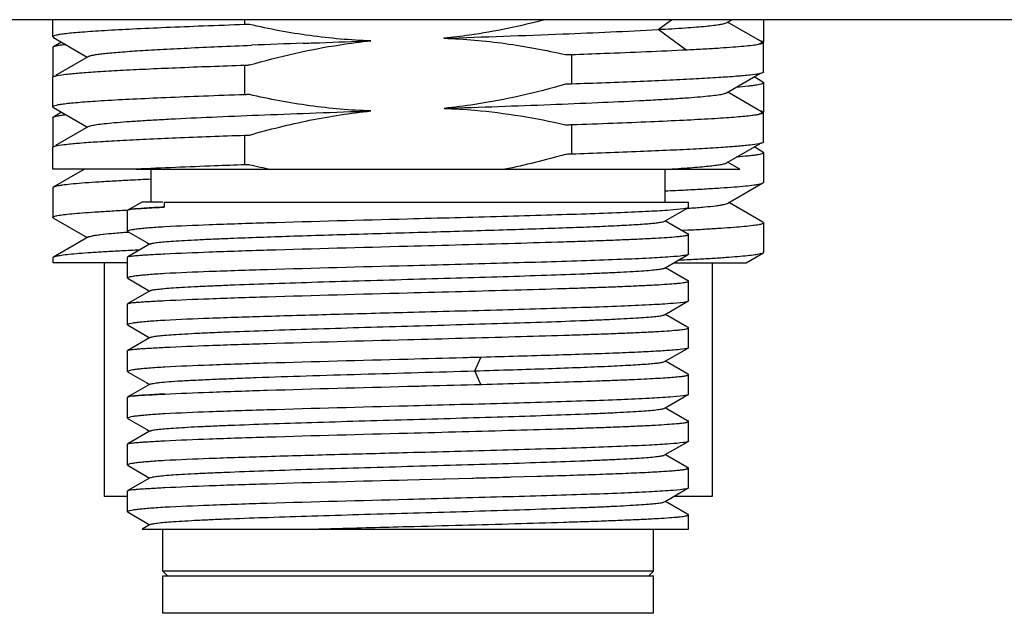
# Model space of a CAD drawing. Header units: millimetres. Extents: x 166 to 626, y 114 to 458.
# Tile 8 of 14: x 527 to 548, y 236 to 248. Entities that reach past the tile are written whole.
import ezdxf

# ---------------------------------------------------------------- set-up
doc = ezdxf.new("R2010")
doc.units = ezdxf.units.MM
doc.header["$LTSCALE"] = 46.255
doc.layers.add('00_COMPONENTS', color=7, linetype='CONTINUOUS')

msp = doc.modelspace()

# ---------------------------------------------------------------- linework, layer by layer
at = {"layer": '00_COMPONENTS'}
for p, q in [((556.807, 248.235), (511.107, 248.235)), ((527.607, 247.87), (527.607, 248.235)), ((531.714, 248.13), (531.714, 248.235)), ((540.557, 248.026), (540.841, 248.235)), ((542.016, 248.171), (542.127, 248.235)), ((542.723, 247.791), (542.041, 248.185)), ((542.807, 248.235), (542.807, 247.756)), ((541.145, 247.593), (540.556, 248.026)), ((527.607, 247.869), (527.607, 247.87)), ((527.794, 247.754), (527.618, 247.652)), ((527.62, 247.854), (528.344, 247.435)), ((542.767, 247.765), (542.723, 247.791)), ((542.807, 247.117), (542.807, 247.751)), ((527.607, 247.639), (527.607, 247.015)), ((538.699, 247.491), (538.699, 246.857)), ((528.369, 247.45), (527.663, 247.041)), ((531.714, 246.63), (531.714, 247.264)), ((542.015, 246.671), (542.726, 247.082)), ((527.607, 246.37), (527.607, 247.003)), ((527.607, 247.003), (527.607, 247.003)), ((542.795, 246.902), (542.605, 247.012)), ((542.807, 246.889), (542.807, 246.255)), ((542.766, 246.265), (542.045, 246.683)), ((527.795, 246.254), (527.618, 246.151)), ((527.62, 246.355), (528.335, 245.941)), ((542.807, 245.617), (542.807, 246.251)), ((527.607, 246.138), (527.607, 245.515)), ((538.699, 245.991), (538.699, 245.357)), ((528.369, 245.95), (527.663, 245.541)), ((528.335, 245.941), (528.345, 245.936)), ((531.714, 245.13), (531.714, 245.764)), ((542.016, 245.171), (542.727, 245.582)), ((527.607, 245.035), (527.607, 245.503)), ((527.607, 245.503), (527.607, 245.503)), ((542.795, 245.402), (542.605, 245.512)), ((542.807, 245.389), (542.807, 244.755)), ((542.3, 245.035), (542.041, 245.185)), ((529.368, 245.035), (527.607, 245.035)), ((528.282, 245.035), (527.617, 244.651)), ((529.391, 245.037), (529.368, 245.035)), ((529.392, 245.035), (542.299, 245.035)), ((529.707, 244.335), (529.707, 245.035)), ((540.707, 244.335), (540.707, 245.035)), ((542.043, 244.307), (542.795, 244.742)), ((527.607, 244.639), (527.607, 244.005)), ((529.513, 244.335), (529.276, 244.198)), ((529.961, 244.335), (529.513, 244.335)), ((529.989, 244.335), (541.207, 244.335)), ((529.989, 244.335), (529.989, 244.225)), ((541.207, 244.218), (541.207, 244.335)), ((542.082, 244.314), (542.068, 244.322)), ((542.795, 243.901), (542.082, 244.314)), ((529.185, 244.162), (529.206, 244.163)), ((529.206, 244.163), (529.213, 244.163)), ((529.207, 243.708), (529.207, 244.155)), ((529.215, 244.162), (529.212, 244.161)), ((529.276, 244.198), (529.218, 244.165)), ((540.707, 243.93), (541.179, 244.203)), ((527.618, 243.992), (528.344, 243.572)), ((540.694, 243.923), (540.707, 243.93)), ((540.764, 243.898), (540.707, 243.93)), ((541.168, 243.664), (540.764, 243.898)), ((542.807, 243.888), (542.807, 243.255)), ((529.178, 243.69), (529.223, 243.693)), ((529.207, 243.708), (529.215, 243.698)), ((529.215, 243.698), (529.616, 243.466)), ((541.191, 243.729), (541.067, 243.723)), ((541.228, 243.731), (541.191, 243.729)), ((528.37, 243.587), (527.618, 243.152)), ((529.616, 243.466), (529.678, 243.43)), ((541.194, 243.649), (541.168, 243.664)), ((541.195, 243.649), (541.191, 243.65)), ((541.207, 243.218), (541.207, 243.641)), ((529.678, 243.43), (529.211, 243.161)), ((529.691, 243.438), (529.678, 243.43)), ((527.607, 243.138), (527.607, 243.035)), ((529.207, 243.035), (527.607, 243.035)), ((528.707, 243.035), (528.707, 238.035)), ((529.207, 242.708), (529.207, 243.155)), ((540.707, 242.93), (541.179, 243.203)), ((540.889, 243.035), (542.438, 243.035)), ((541.707, 243.035), (541.707, 238.035)), ((542.438, 243.035), (542.795, 243.242)), ((540.694, 242.923), (540.707, 242.93)), ((540.764, 242.898), (540.707, 242.93)), ((541.168, 242.664), (540.764, 242.898)), ((529.207, 242.708), (529.215, 242.698)), ((529.215, 242.698), (529.616, 242.466)), ((541.194, 242.649), (541.168, 242.664)), ((541.207, 242.218), (541.207, 242.641)), ((529.677, 242.43), (529.211, 242.161)), ((529.616, 242.466), (529.677, 242.43)), ((529.691, 242.438), (529.677, 242.43)), ((540.707, 241.931), (541.178, 242.203)), ((529.207, 241.708), (529.207, 242.156)), ((540.694, 241.923), (540.707, 241.931)), ((540.764, 241.898), (540.707, 241.931)), ((541.168, 241.664), (540.764, 241.898)), ((529.207, 241.708), (529.215, 241.698)), ((529.215, 241.698), (529.616, 241.466)), ((541.194, 241.649), (541.168, 241.664)), ((541.195, 241.649), (541.191, 241.65)), ((541.207, 241.218), (541.207, 241.641)), ((529.677, 241.43), (529.211, 241.161)), ((529.616, 241.466), (529.677, 241.43)), ((529.691, 241.439), (529.677, 241.43)), ((529.207, 240.707), (529.207, 241.156)), ((540.707, 240.93), (541.18, 241.204)), ((535.198, 240.969), (535.192, 240.969)), ((536.634, 240.723), (536.765, 241.011)), ((536.775, 241.011), (536.765, 241.011)), ((540.693, 240.922), (540.707, 240.93)), ((540.764, 240.898), (540.707, 240.93)), ((536.765, 240.434), (536.634, 240.723)), ((541.168, 240.664), (540.764, 240.898)), ((529.207, 240.707), (529.215, 240.698)), ((529.215, 240.698), (529.618, 240.465)), ((541.194, 240.649), (541.168, 240.664)), ((541.195, 240.649), (541.191, 240.651)), ((541.207, 240.218), (541.207, 240.641)), ((529.678, 240.43), (529.277, 240.199)), ((529.618, 240.465), (529.678, 240.43)), ((529.691, 240.438), (529.678, 240.43)), ((529.207, 239.708), (529.207, 240.155)), ((529.215, 240.163), (529.212, 240.161)), ((529.277, 240.199), (529.218, 240.165)), ((540.707, 239.93), (541.112, 240.164)), ((541.112, 240.164), (541.178, 240.203)), ((540.693, 239.922), (540.707, 239.93)), ((540.763, 239.898), (540.707, 239.93)), ((541.168, 239.664), (540.763, 239.898)), ((529.207, 239.708), (529.215, 239.698)), ((529.215, 239.698), (529.618, 239.465)), ((541.194, 239.649), (541.168, 239.664)), ((529.618, 239.465), (529.678, 239.43)), ((541.207, 239.218), (541.207, 239.641)), ((529.678, 239.43), (529.211, 239.161)), ((529.691, 239.438), (529.678, 239.43)), ((529.207, 238.708), (529.207, 239.155)), ((540.707, 238.93), (541.112, 239.164)), ((541.112, 239.164), (541.178, 239.203)), ((540.694, 238.923), (540.707, 238.93)), ((540.763, 238.898), (540.707, 238.93)), ((541.168, 238.664), (540.763, 238.898)), ((529.207, 238.708), (529.215, 238.698)), ((529.215, 238.698), (529.618, 238.465)), ((541.194, 238.649), (541.168, 238.664)), ((541.207, 238.218), (541.207, 238.641)), ((529.677, 238.43), (529.211, 238.161)), ((529.618, 238.465), (529.677, 238.43)), ((529.691, 238.438), (529.677, 238.43)), ((535.192, 238.392), (535.972, 238.412)), ((535.972, 238.412), (535.999, 238.413)), ((535.999, 238.413), (536.569, 238.428)), ((536.569, 238.428), (536.599, 238.429)), ((536.599, 238.429), (536.609, 238.429)), ((537.377, 238.451), (537.411, 238.452)), ((537.411, 238.452), (537.968, 238.468)), ((540.707, 237.93), (541.178, 238.203)), ((529.207, 238.035), (528.707, 238.035)), ((529.207, 237.708), (529.207, 238.155)), ((541.707, 238.035), (540.889, 238.035)), ((540.694, 237.923), (540.707, 237.93)), ((540.763, 237.898), (540.707, 237.93)), ((541.168, 237.664), (540.763, 237.898)), ((529.215, 237.698), (529.619, 237.465)), ((541.194, 237.649), (541.168, 237.664)), ((541.207, 237.335), (541.207, 237.641)), ((529.691, 237.438), (529.517, 237.338)), ((529.619, 237.465), (529.677, 237.43)), ((529.517, 237.335), (541.207, 237.335)), ((529.957, 236.435), (529.957, 237.335)), ((533.102, 237.335), (533.11, 237.336)), ((540.457, 236.435), (540.457, 237.335)), ((540.457, 236.435), (529.957, 236.435)), ((530.057, 236.335), (529.957, 236.435)), ((529.957, 236.335), (540.456, 236.335)), ((529.957, 235.535), (529.957, 236.335)), ((540.357, 236.335), (540.457, 236.435)), ((540.457, 235.535), (540.457, 236.335)), ((540.456, 235.535), (529.957, 235.535))]:
    msp.add_line(p, q, dxfattribs=at)
for centre, radius, start, end in [((542.83, -25.356), 273.265, 92.07031, 92.30081), ((535.433, 260.918), 16.195, 257.0854, 258.7354), ((529.225, 244.137), 0.0269, 117.5243, 120.314), ((539.466, 268.223), 24.084, 274.0624, 274.2142), ((529.225, 240.137), 0.027, 117.4437, 120.5035)]:
    msp.add_arc(centre, radius, start, end, dxfattribs=at)
for points, knots in [([(531.714, 248.13), (531.418, 248.12), (530.854, 248.099), (530.054, 248.067), (529.349, 248.035), (528.829, 248.008), (528.47, 247.985), (528.247, 247.969), (528.057, 247.953), (527.9, 247.937), (527.777, 247.921), (527.689, 247.906), (527.636, 247.892), (527.612, 247.88), (527.607, 247.873), (527.607, 247.87)], [0, 0, 0, 0, 0.215167, 0.410576, 0.582544, 0.727915, 0.789762, 0.843989, 0.890357, 0.928658, 0.958735, 0.980496, 0.993965, 0.997748, 1, 1, 1, 1]), ([(531.814, 248.133), (531.805, 248.133), (531.785, 248.131), (531.751, 248.132), (531.727, 248.131), (531.714, 248.13)], [0, 0, 0, 0, 0.25004, 0.625009, 1, 1, 1, 1]), ([(534.41, 247.783), (533.973, 247.797), (533.1, 247.873), (532.24, 248.035), (531.814, 248.133)], [0, 0, 0, 0, 0.499976, 1, 1, 1, 1]), ([(538.138, 248.235), (537.606, 248.097), (536.885, 247.945), (536.156, 247.856), (535.973, 247.838)], [0, 0, 0, 0, 0.749915, 1, 1, 1, 1]), ([(540.556, 248.026), (540.75, 248.037), (541.023, 248.053), (541.364, 248.079), (541.567, 248.096), (541.733, 248.114), (541.862, 248.131), (541.952, 248.149), (542, 248.162), (542.016, 248.171)], [0, 0, 0, 0, 0.395697, 0.558868, 0.697651, 0.811537, 0.900076, 0.962902, 1, 1, 1, 1]), ([(535.976, 247.838), (536.824, 247.867), (538.351, 247.92), (539.878, 247.988), (540.557, 248.026)], [0, 0, 0, 0, 0.55519, 1, 1, 1, 1]), ([(527.607, 247.869), (527.607, 247.868), (527.609, 247.861), (527.615, 247.857), (527.62, 247.854)], [0, 0, 0, 0, 0.189774, 1, 1, 1, 1]), ([(527.88, 247.703), (527.848, 247.699), (527.789, 247.692), (527.713, 247.68), (527.658, 247.667), (527.628, 247.658), (527.618, 247.652)], [0, 0, 0, 0, 0.368018, 0.657178, 0.867423, 1, 1, 1, 1]), ([(528.369, 247.45), (528.382, 247.457), (528.417, 247.468), (528.483, 247.482), (528.575, 247.496), (528.692, 247.511), (528.835, 247.525), (529.076, 247.546), (529.434, 247.572), (529.931, 247.602), (530.51, 247.631), (531.162, 247.66), (531.62, 247.679), (531.86, 247.689)], [0, 0, 0, 0, 0.012003, 0.031232, 0.057792, 0.091681, 0.132817, 0.181062, 0.298106, 0.440869, 0.607201, 0.794546, 1, 1, 1, 1]), ([(531.812, 247.267), (532.449, 247.449), (533.313, 247.648), (534.19, 247.761), (534.41, 247.783)], [0, 0, 0, 0, 0.749892, 1, 1, 1, 1]), ([(532.958, 247.731), (533.077, 247.735), (533.56, 247.753), (534.043, 247.77), (534.408, 247.783)], [0, 0, 0, 0, 0.244971, 1, 1, 1, 1]), ([(535.973, 247.838), (536.411, 247.824), (537.285, 247.748), (538.146, 247.585), (538.572, 247.488)], [0, 0, 0, 0, 0.499981, 1, 1, 1, 1]), ([(541.185, 247.593), (541.308, 247.599), (541.54, 247.611), (541.864, 247.631), (542.143, 247.65), (542.373, 247.669), (542.555, 247.689), (542.685, 247.707), (542.763, 247.724), (542.797, 247.738), (542.807, 247.747), (542.807, 247.751)], [0, 0, 0, 0, 0.225812, 0.42494, 0.59589, 0.73756, 0.849039, 0.929655, 0.979218, 0.992716, 1, 1, 1, 1]), ([(542.718, 247.722), (542.728, 247.725), (542.746, 247.73), (542.765, 247.738), (542.779, 247.747), (542.778, 247.755), (542.776, 247.758)], [0, 0, 0, 0, 0.42083, 0.709773, 0.880367, 1, 1, 1, 1]), ([(542.807, 247.751), (542.807, 247.754), (542.801, 247.762), (542.777, 247.773), (542.754, 247.779), (542.736, 247.784)], [0, 0, 0, 0, 0.11507, 0.30881, 1, 1, 1, 1]), ([(542.776, 247.758), (542.776, 247.758), (542.773, 247.761), (542.77, 247.764), (542.767, 247.765)], [0, 0, 0, 0, 0.207429, 1, 1, 1, 1]), ([(527.618, 247.652), (527.616, 247.651), (527.611, 247.648), (527.607, 247.643), (527.607, 247.639)], [0, 0, 0, 0, 0.33683, 1, 1, 1, 1]), ([(538.572, 247.488), (538.583, 247.488), (538.609, 247.49), (538.652, 247.488), (538.683, 247.491), (538.699, 247.491)], [0, 0, 0, 0, 0.250036, 0.625009, 1, 1, 1, 1]), ([(538.699, 247.491), (538.933, 247.499), (539.761, 247.529), (540.59, 247.563), (541.185, 247.593)], [0, 0, 0, 0, 0.28178, 1, 1, 1, 1]), ([(527.699, 247.041), (527.761, 247.054), (527.921, 247.074), (528.21, 247.101), (528.594, 247.128), (529.07, 247.155), (529.629, 247.182), (530.52, 247.221), (531.223, 247.247), (531.714, 247.264)], [0, 0, 0, 0, 0.047607, 0.119985, 0.216236, 0.335085, 0.474924, 0.633828, 1, 1, 1, 1]), ([(531.714, 247.264), (531.722, 247.264), (531.742, 247.266), (531.775, 247.265), (531.799, 247.267), (531.812, 247.267)], [0, 0, 0, 0, 0.250034, 0.625008, 1, 1, 1, 1]), ([(527.623, 247.019), (527.633, 247.024), (527.658, 247.032), (527.684, 247.038), (527.699, 247.041)], [0, 0, 0, 0, 0.408078, 1, 1, 1, 1]), ([(542.714, 247.08), (542.651, 247.067), (542.491, 247.047), (542.202, 247.02), (541.817, 246.993), (541.342, 246.966), (540.783, 246.939), (539.893, 246.9), (539.189, 246.874), (538.699, 246.857)], [0, 0, 0, 0, 0.047702, 0.120147, 0.216437, 0.335296, 0.475119, 0.633981, 1, 1, 1, 1]), ([(542.807, 247.117), (542.807, 247.113), (542.799, 247.105), (542.768, 247.092), (542.737, 247.084), (542.714, 247.08)], [0, 0, 0, 0, 0.106829, 0.29917, 1, 1, 1, 1]), ([(542.799, 247.128), (542.8, 247.127), (542.804, 247.124), (542.807, 247.12), (542.807, 247.117)], [0, 0, 0, 0, 0.319815, 1, 1, 1, 1]), ([(527.607, 247.003), (527.607, 247.005), (527.609, 247.013), (527.617, 247.017), (527.623, 247.019)], [0, 0, 0, 0, 0.17175, 1, 1, 1, 1]), ([(538.573, 246.854), (537.936, 246.672), (537.072, 246.473), (536.195, 246.36), (535.975, 246.338)], [0, 0, 0, 0, 0.749892, 1, 1, 1, 1]), ([(538.699, 246.857), (538.689, 246.857), (538.662, 246.855), (538.62, 246.856), (538.589, 246.854), (538.573, 246.854)], [0, 0, 0, 0, 0.250034, 0.625008, 1, 1, 1, 1]), ([(542.231, 246.795), (542.315, 246.802), (542.431, 246.813), (542.574, 246.829), (542.656, 246.841), (542.719, 246.852), (542.765, 246.864), (542.793, 246.873), (542.807, 246.884), (542.807, 246.889)], [0, 0, 0, 0, 0.426416, 0.595697, 0.735219, 0.844778, 0.92442, 0.974831, 1, 1, 1, 1]), ([(542.807, 246.889), (542.807, 246.89), (542.805, 246.896), (542.799, 246.9), (542.795, 246.902)], [0, 0, 0, 0, 0.187759, 1, 1, 1, 1]), ([(531.714, 246.63), (531.418, 246.62), (530.854, 246.599), (530.054, 246.567), (529.349, 246.535), (528.829, 246.508), (528.47, 246.485), (528.247, 246.469), (528.057, 246.453), (527.9, 246.437), (527.777, 246.421), (527.689, 246.406), (527.636, 246.392), (527.612, 246.38), (527.607, 246.373), (527.607, 246.37)], [0, 0, 0, 0, 0.215171, 0.410582, 0.582554, 0.727927, 0.789775, 0.844003, 0.890373, 0.928676, 0.958755, 0.980515, 0.993976, 0.997753, 1, 1, 1, 1]), ([(531.811, 246.633), (531.803, 246.633), (531.783, 246.631), (531.751, 246.632), (531.726, 246.631), (531.714, 246.63)], [0, 0, 0, 0, 0.250035, 0.625008, 1, 1, 1, 1]), ([(534.411, 246.283), (533.974, 246.297), (533.1, 246.374), (532.238, 246.535), (531.811, 246.633)], [0, 0, 0, 0, 0.499981, 1, 1, 1, 1]), ([(535.976, 246.338), (536.365, 246.352), (537.123, 246.378), (538.218, 246.419), (539.222, 246.46), (539.987, 246.495), (540.531, 246.524), (540.88, 246.544), (541.186, 246.565), (541.446, 246.586), (541.659, 246.606), (541.823, 246.626), (541.928, 246.643), (541.987, 246.658), (542.007, 246.666), (542.015, 246.671)], [0, 0, 0, 0, 0.192735, 0.375762, 0.543415, 0.690751, 0.755407, 0.813306, 0.864018, 0.907243, 0.942691, 0.970076, 0.989165, 0.995592, 1, 1, 1, 1]), ([(527.607, 246.369), (527.607, 246.368), (527.609, 246.361), (527.615, 246.357), (527.62, 246.355)], [0, 0, 0, 0, 0.187529, 1, 1, 1, 1]), ([(527.618, 246.152), (527.629, 246.158), (527.658, 246.167), (527.713, 246.18), (527.79, 246.193), (527.848, 246.2), (527.88, 246.204)], [0, 0, 0, 0, 0.133747, 0.344412, 0.633177, 1, 1, 1, 1]), ([(528.369, 245.95), (528.377, 245.954), (528.397, 245.962), (528.456, 245.977), (528.561, 245.995), (528.724, 246.015), (528.937, 246.035), (529.197, 246.056), (529.503, 246.076), (529.852, 246.096), (530.395, 246.126), (531.161, 246.161), (532.165, 246.201), (533.261, 246.243), (534.019, 246.27), (534.408, 246.283)], [0, 0, 0, 0, 0.004372, 0.010772, 0.029811, 0.05712, 0.092488, 0.135688, 0.186419, 0.244308, 0.30893, 0.456304, 0.624049, 0.807143, 1, 1, 1, 1]), ([(531.813, 245.767), (532.238, 245.888), (533.096, 246.103), (533.972, 246.239), (534.411, 246.283)], [0, 0, 0, 0, 0.500023, 1, 1, 1, 1]), ([(535.975, 246.338), (536.194, 246.331), (537.067, 246.279), (537.934, 246.134), (538.573, 245.988)], [0, 0, 0, 0, 0.250132, 1, 1, 1, 1]), ([(538.699, 245.991), (538.995, 246.001), (539.559, 246.022), (540.359, 246.054), (541.064, 246.086), (541.584, 246.113), (541.943, 246.136), (542.166, 246.152), (542.356, 246.168), (542.513, 246.184), (542.636, 246.2), (542.725, 246.215), (542.777, 246.229), (542.801, 246.241), (542.807, 246.248), (542.807, 246.251)], [0, 0, 0, 0, 0.215168, 0.410578, 0.582546, 0.727916, 0.789762, 0.843988, 0.890355, 0.928654, 0.958729, 0.980489, 0.993963, 0.99775, 1, 1, 1, 1]), ([(542.719, 246.223), (542.729, 246.225), (542.746, 246.23), (542.765, 246.238), (542.779, 246.247), (542.777, 246.256), (542.776, 246.258)], [0, 0, 0, 0, 0.419256, 0.707348, 0.878403, 1, 1, 1, 1]), ([(542.807, 246.251), (542.807, 246.254), (542.801, 246.262), (542.777, 246.273), (542.753, 246.28), (542.735, 246.284)], [0, 0, 0, 0, 0.114912, 0.308661, 1, 1, 1, 1]), ([(542.776, 246.258), (542.775, 246.259), (542.773, 246.262), (542.769, 246.264), (542.766, 246.265)], [0, 0, 0, 0, 0.207014, 1, 1, 1, 1]), ([(527.607, 246.138), (527.607, 246.139), (527.608, 246.145), (527.614, 246.149), (527.618, 246.152)], [0, 0, 0, 0, 0.186992, 1, 1, 1, 1]), ([(538.573, 245.988), (538.584, 245.988), (538.61, 245.99), (538.652, 245.988), (538.683, 245.991), (538.699, 245.991)], [0, 0, 0, 0, 0.250035, 0.625009, 1, 1, 1, 1]), ([(527.699, 245.541), (527.761, 245.553), (527.921, 245.574), (528.21, 245.601), (528.594, 245.628), (529.069, 245.655), (529.629, 245.682), (530.52, 245.721), (531.223, 245.747), (531.714, 245.764)], [0, 0, 0, 0, 0.047595, 0.119966, 0.216213, 0.335061, 0.474904, 0.633812, 1, 1, 1, 1]), ([(531.714, 245.764), (531.722, 245.764), (531.743, 245.766), (531.776, 245.765), (531.801, 245.767), (531.813, 245.767)], [0, 0, 0, 0, 0.250032, 0.625005, 1, 1, 1, 1]), ([(542.714, 245.58), (542.651, 245.567), (542.491, 245.547), (542.202, 245.52), (541.818, 245.493), (541.343, 245.466), (540.783, 245.439), (539.893, 245.4), (539.19, 245.374), (538.699, 245.357)], [0, 0, 0, 0, 0.04767, 0.120094, 0.216372, 0.335227, 0.475056, 0.633931, 1, 1, 1, 1]), ([(542.807, 245.617), (542.807, 245.613), (542.799, 245.605), (542.768, 245.592), (542.737, 245.585), (542.714, 245.58)], [0, 0, 0, 0, 0.106908, 0.299258, 1, 1, 1, 1]), ([(542.799, 245.628), (542.8, 245.627), (542.804, 245.624), (542.807, 245.62), (542.807, 245.617)], [0, 0, 0, 0, 0.319738, 1, 1, 1, 1]), ([(527.607, 245.503), (527.607, 245.505), (527.609, 245.512), (527.617, 245.516), (527.622, 245.519)], [0, 0, 0, 0, 0.175168, 1, 1, 1, 1]), ([(527.622, 245.519), (527.632, 245.524), (527.657, 245.532), (527.683, 245.538), (527.699, 245.541)], [0, 0, 0, 0, 0.404274, 1, 1, 1, 1]), ([(538.699, 245.357), (538.688, 245.357), (538.662, 245.355), (538.619, 245.356), (538.587, 245.354), (538.571, 245.353)], [0, 0, 0, 0, 0.250031, 0.625004, 1, 1, 1, 1]), ([(542.807, 245.389), (542.807, 245.384), (542.793, 245.373), (542.765, 245.364), (542.719, 245.352), (542.656, 245.341), (542.575, 245.329), (542.432, 245.313), (542.316, 245.302), (542.233, 245.295)], [0, 0, 0, 0, 0.025184, 0.075627, 0.155297, 0.264842, 0.404345, 0.573615, 1, 1, 1, 1]), ([(542.795, 245.402), (542.797, 245.401), (542.802, 245.398), (542.807, 245.393), (542.807, 245.389)], [0, 0, 0, 0, 0.337355, 1, 1, 1, 1]), ([(540.725, 245.036), (540.896, 245.046), (541.137, 245.061), (541.438, 245.085), (541.618, 245.101), (541.764, 245.118), (541.879, 245.134), (541.959, 245.151), (542.002, 245.163), (542.016, 245.171)], [0, 0, 0, 0, 0.395191, 0.558105, 0.696668, 0.81038, 0.898931, 0.962095, 1, 1, 1, 1]), ([(531.714, 245.13), (531.498, 245.123), (530.724, 245.095), (529.95, 245.063), (529.391, 245.037)], [0, 0, 0, 0, 0.278307, 1, 1, 1, 1]), ([(531.814, 245.133), (531.805, 245.133), (531.785, 245.131), (531.751, 245.132), (531.727, 245.131), (531.714, 245.13)], [0, 0, 0, 0, 0.25004, 0.625009, 1, 1, 1, 1]), ([(529.706, 244.821), (529.558, 244.814), (529.279, 244.801), (528.884, 244.78), (528.539, 244.759), (528.246, 244.738), (528.008, 244.718), (527.844, 244.7), (527.742, 244.684), (527.687, 244.674), (527.647, 244.664), (527.625, 244.656), (527.617, 244.651)], [0, 0, 0, 0, 0.211025, 0.399868, 0.56507, 0.70535, 0.819642, 0.90711, 0.940597, 0.967205, 0.986958, 1, 1, 1, 1]), ([(540.707, 244.573), (540.855, 244.58), (541.134, 244.593), (541.528, 244.614), (541.872, 244.635), (542.165, 244.656), (542.404, 244.676), (542.567, 244.694), (542.67, 244.709), (542.725, 244.72), (542.765, 244.73), (542.787, 244.738), (542.795, 244.742)], [0, 0, 0, 0, 0.210743, 0.399377, 0.564449, 0.704682, 0.819014, 0.906609, 0.940194, 0.966919, 0.986809, 1, 1, 1, 1]), ([(542.795, 244.742), (542.797, 244.743), (542.802, 244.746), (542.807, 244.751), (542.807, 244.755)], [0, 0, 0, 0, 0.336215, 1, 1, 1, 1]), ([(527.617, 244.651), (527.616, 244.65), (527.611, 244.648), (527.607, 244.643), (527.607, 244.639)], [0, 0, 0, 0, 0.334136, 1, 1, 1, 1]), ([(541.236, 244.204), (541.342, 244.211), (541.528, 244.226), (541.745, 244.249), (541.881, 244.267), (541.953, 244.28), (542.005, 244.292), (542.034, 244.302), (542.043, 244.307)], [0, 0, 0, 0, 0.389461, 0.688124, 0.801987, 0.891783, 0.957594, 1, 1, 1, 1]), ([(527.607, 244.005), (527.607, 244.009), (527.615, 244.018), (527.649, 244.032), (527.725, 244.049), (527.852, 244.067), (528.028, 244.086), (528.252, 244.105), (528.524, 244.124), (528.84, 244.143), (529.065, 244.156), (529.185, 244.162)], [0, 0, 0, 0, 0.007332, 0.020829, 0.070366, 0.150928, 0.262334, 0.40395, 0.574877, 0.774003, 1, 1, 1, 1]), ([(529.211, 244.16), (529.21, 244.16), (529.208, 244.159), (529.207, 244.157), (529.207, 244.155)], [0, 0, 0, 0, 0.335313, 1, 1, 1, 1]), ([(529.295, 244.179), (529.278, 244.176), (529.251, 244.172), (529.224, 244.166), (529.215, 244.162)], [0, 0, 0, 0, 0.626952, 1, 1, 1, 1]), ([(529.989, 244.225), (529.846, 244.218), (529.614, 244.206), (529.383, 244.19), (529.295, 244.179)], [0, 0, 0, 0, 0.619677, 1, 1, 1, 1]), ([(529.304, 244.183), (529.39, 244.193), (529.619, 244.207), (529.847, 244.219), (529.989, 244.225)], [0, 0, 0, 0, 0.379695, 1, 1, 1, 1]), ([(541.097, 244.188), (541.002, 244.175), (540.757, 244.155), (540.311, 244.129), (539.713, 244.103), (538.98, 244.076), (538.136, 244.05), (536.861, 244.013), (535.87, 243.987), (535.192, 243.969)], [0, 0, 0, 0, 0.048297, 0.124728, 0.227071, 0.352303, 0.496708, 0.655998, 1, 1, 1, 1]), ([(541.179, 244.203), (541.174, 244.201), (541.147, 244.195), (541.119, 244.191), (541.097, 244.188)], [0, 0, 0, 0, 0.189861, 1, 1, 1, 1]), ([(541.207, 244.218), (541.207, 244.215), (541.196, 244.207), (541.186, 244.205), (541.179, 244.203)], [0, 0, 0, 0, 0.318423, 1, 1, 1, 1]), ([(527.618, 243.992), (527.616, 243.993), (527.611, 243.996), (527.607, 244.001), (527.607, 244.005)], [0, 0, 0, 0, 0.336693, 1, 1, 1, 1]), ([(529.691, 243.438), (529.697, 243.442), (529.714, 243.447), (529.746, 243.455), (529.79, 243.462), (529.872, 243.473), (530.006, 243.486), (530.201, 243.5), (530.44, 243.515), (530.723, 243.53), (531.046, 243.545), (531.7, 243.572), (532.739, 243.608), (534.179, 243.651), (535.452, 243.688), (536.481, 243.718), (537.223, 243.74), (537.925, 243.763), (538.57, 243.785), (539.148, 243.807), (539.645, 243.829), (540.004, 243.849), (540.244, 243.865), (540.386, 243.876), (540.501, 243.887), (540.59, 243.898), (540.651, 243.909), (540.683, 243.917), (540.694, 243.923)], [0, 0, 0, 0, 0.001873, 0.004816, 0.00885, 0.013981, 0.027514, 0.045306, 0.067176, 0.092938, 0.122382, 0.15524, 0.271116, 0.405477, 0.547467, 0.617741, 0.685624, 0.749744, 0.808798, 0.861586, 0.907047, 0.944259, 0.959529, 0.972471, 0.983023, 0.991141, 0.996796, 1, 1, 1, 1]), ([(535.192, 243.969), (534.192, 243.943), (532.778, 243.906), (531.047, 243.85), (530.316, 243.82), (530, 243.803)], [0, 0, 0, 0, 0.577883, 0.816899, 1, 1, 1, 1]), ([(542.807, 243.888), (542.807, 243.884), (542.798, 243.875), (542.764, 243.861), (542.688, 243.844), (542.562, 243.826), (542.385, 243.807), (542.161, 243.788), (541.889, 243.769), (541.573, 243.75), (541.348, 243.737), (541.228, 243.731)], [0, 0, 0, 0, 0.007334, 0.020833, 0.070374, 0.150938, 0.262343, 0.403958, 0.574882, 0.774006, 1, 1, 1, 1]), ([(542.795, 243.901), (542.797, 243.9), (542.802, 243.897), (542.807, 243.892), (542.807, 243.888)], [0, 0, 0, 0, 0.336725, 1, 1, 1, 1]), ([(528.37, 243.587), (528.38, 243.592), (528.409, 243.602), (528.461, 243.615), (528.534, 243.627), (528.67, 243.645), (528.886, 243.667), (529.072, 243.682), (529.178, 243.69)], [0, 0, 0, 0, 0.042977, 0.109446, 0.199822, 0.313954, 0.611925, 1, 1, 1, 1]), ([(530, 243.803), (529.939, 243.799), (529.825, 243.792), (529.665, 243.78), (529.529, 243.768), (529.416, 243.757), (529.329, 243.745), (529.264, 243.733), (529.228, 243.725), (529.207, 243.714), (529.207, 243.708)], [0, 0, 0, 0, 0.227793, 0.427384, 0.597872, 0.738606, 0.849083, 0.928991, 0.978452, 1, 1, 1, 1]), ([(535.192, 243.392), (535.583, 243.402), (536.35, 243.422), (537.464, 243.453), (538.344, 243.479), (538.995, 243.5), (539.431, 243.515), (539.826, 243.531), (540.176, 243.546), (540.479, 243.561), (540.731, 243.577), (540.908, 243.59), (541.022, 243.601), (541.086, 243.609), (541.137, 243.616), (541.174, 243.624), (541.195, 243.63), (541.207, 243.637), (541.207, 243.641)], [0, 0, 0, 0, 0.194677, 0.381944, 0.554592, 0.633328, 0.705975, 0.771832, 0.830267, 0.880717, 0.922701, 0.955822, 0.968961, 0.979779, 0.98826, 0.994399, 0.998232, 1, 1, 1, 1]), ([(541.207, 243.641), (541.207, 243.644), (541.199, 243.65), (541.191, 243.652), (541.186, 243.654)], [0, 0, 0, 0, 0.331933, 1, 1, 1, 1]), ([(541.2, 243.642), (541.2, 243.643), (541.199, 243.646), (541.197, 243.647), (541.195, 243.649)], [0, 0, 0, 0, 0.186945, 1, 1, 1, 1]), ([(529.464, 243.308), (529.334, 243.302), (529.088, 243.289), (528.74, 243.27), (528.437, 243.251), (528.179, 243.232), (527.968, 243.213), (527.807, 243.194), (527.703, 243.178), (527.646, 243.164), (527.626, 243.157), (527.618, 243.152)], [0, 0, 0, 0, 0.21044, 0.398513, 0.562978, 0.702729, 0.816865, 0.904661, 0.965668, 0.986112, 1, 1, 1, 1]), ([(530, 243.226), (530.316, 243.242), (531.047, 243.272), (532.778, 243.329), (534.192, 243.365), (535.192, 243.392)], [0, 0, 0, 0, 0.183102, 0.422117, 1, 1, 1, 1]), ([(542.807, 243.255), (542.807, 243.254), (542.805, 243.248), (542.799, 243.244), (542.795, 243.242)], [0, 0, 0, 0, 0.188223, 1, 1, 1, 1]), ([(527.618, 243.152), (527.617, 243.151), (527.612, 243.148), (527.607, 243.143), (527.607, 243.139)], [0, 0, 0, 0, 0.339865, 1, 1, 1, 1]), ([(529.207, 243.155), (529.207, 243.157), (529.208, 243.159), (529.21, 243.16), (529.211, 243.16)], [0, 0, 0, 0, 0.663622, 1, 1, 1, 1]), ([(529.211, 243.16), (529.219, 243.165), (529.243, 243.171), (529.289, 243.179), (529.357, 243.186), (529.446, 243.194), (529.556, 243.202), (529.743, 243.213), (529.893, 243.221), (530, 243.226)], [0, 0, 0, 0, 0.033005, 0.092478, 0.178703, 0.291526, 0.430582, 0.595414, 1, 1, 1, 1]), ([(541.099, 243.188), (541.005, 243.175), (540.761, 243.155), (540.315, 243.129), (539.717, 243.103), (538.985, 243.077), (538.14, 243.05), (536.863, 243.013), (535.871, 242.987), (535.192, 242.969)], [0, 0, 0, 0, 0.048036, 0.124294, 0.22655, 0.351775, 0.496245, 0.655656, 1, 1, 1, 1]), ([(542.795, 243.242), (542.788, 243.238), (542.768, 243.231), (542.712, 243.216), (542.61, 243.2), (542.452, 243.181), (542.244, 243.162), (541.99, 243.143), (541.69, 243.124), (541.348, 243.104), (541.105, 243.092), (540.976, 243.086)], [0, 0, 0, 0, 0.0138, 0.034149, 0.09498, 0.182653, 0.296718, 0.43647, 0.601015, 0.789274, 1, 1, 1, 1]), ([(541.179, 243.203), (541.174, 243.201), (541.148, 243.195), (541.121, 243.191), (541.099, 243.188)], [0, 0, 0, 0, 0.190867, 1, 1, 1, 1]), ([(541.207, 243.218), (541.207, 243.215), (541.195, 243.207), (541.186, 243.205), (541.179, 243.203)], [0, 0, 0, 0, 0.318048, 1, 1, 1, 1]), ([(529.691, 242.438), (529.697, 242.442), (529.714, 242.447), (529.746, 242.455), (529.79, 242.462), (529.873, 242.473), (530.006, 242.486), (530.201, 242.501), (530.441, 242.515), (530.723, 242.53), (531.047, 242.545), (531.549, 242.566), (532.254, 242.591), (533.173, 242.621), (534.164, 242.65), (535.193, 242.681), (536.221, 242.71), (537.213, 242.74), (538.131, 242.769), (538.836, 242.795), (539.339, 242.816), (539.662, 242.831), (539.944, 242.846), (540.184, 242.861), (540.379, 242.875), (540.512, 242.888), (540.595, 242.899), (540.639, 242.906), (540.671, 242.914), (540.688, 242.919), (540.694, 242.923)], [0, 0, 0, 0, 0.001877, 0.004827, 0.008868, 0.014005, 0.027537, 0.04532, 0.067198, 0.092971, 0.122413, 0.155263, 0.229966, 0.31439, 0.4055, 0.500012, 0.594523, 0.685632, 0.77005, 0.844754, 0.877602, 0.907036, 0.932805, 0.954688, 0.972468, 0.985988, 0.991122, 0.995166, 0.99812, 1, 1, 1, 1]), ([(535.192, 242.969), (534.192, 242.943), (532.778, 242.906), (531.047, 242.85), (530.316, 242.82), (530, 242.803)], [0, 0, 0, 0, 0.577883, 0.816899, 1, 1, 1, 1]), ([(530, 242.803), (529.939, 242.799), (529.825, 242.792), (529.665, 242.78), (529.529, 242.768), (529.416, 242.757), (529.329, 242.745), (529.264, 242.733), (529.228, 242.725), (529.207, 242.714), (529.207, 242.708)], [0, 0, 0, 0, 0.227795, 0.427386, 0.597876, 0.738611, 0.849087, 0.928993, 0.978451, 1, 1, 1, 1]), ([(535.192, 242.392), (535.583, 242.402), (536.35, 242.422), (537.464, 242.453), (538.344, 242.479), (538.995, 242.5), (539.431, 242.515), (539.826, 242.531), (540.176, 242.546), (540.479, 242.561), (540.731, 242.577), (540.908, 242.59), (541.022, 242.601), (541.086, 242.609), (541.137, 242.616), (541.174, 242.624), (541.195, 242.63), (541.207, 242.637), (541.207, 242.641)], [0, 0, 0, 0, 0.194678, 0.381947, 0.554596, 0.633332, 0.705979, 0.771836, 0.830271, 0.880721, 0.922705, 0.955826, 0.968965, 0.979783, 0.988264, 0.994403, 0.998234, 1, 1, 1, 1]), ([(541.195, 242.649), (541.194, 242.649), (541.189, 242.652), (541.184, 242.653), (541.18, 242.654)], [0, 0, 0, 0, 0.199899, 1, 1, 1, 1]), ([(541.207, 242.641), (541.207, 242.643), (541.199, 242.65), (541.191, 242.652), (541.186, 242.654)], [0, 0, 0, 0, 0.333257, 1, 1, 1, 1]), ([(529.211, 242.161), (529.219, 242.165), (529.243, 242.171), (529.289, 242.179), (529.357, 242.186), (529.446, 242.194), (529.556, 242.202), (529.743, 242.214), (529.893, 242.221), (530, 242.226)], [0, 0, 0, 0, 0.032949, 0.092434, 0.178689, 0.291536, 0.43061, 0.595449, 1, 1, 1, 1]), ([(530, 242.226), (530.316, 242.242), (531.047, 242.272), (532.778, 242.329), (534.192, 242.365), (535.192, 242.392)], [0, 0, 0, 0, 0.183101, 0.422117, 1, 1, 1, 1]), ([(541.179, 242.203), (541.174, 242.201), (541.147, 242.195), (541.119, 242.191), (541.097, 242.188)], [0, 0, 0, 0, 0.190098, 1, 1, 1, 1]), ([(541.207, 242.218), (541.207, 242.215), (541.195, 242.207), (541.186, 242.205), (541.179, 242.203)], [0, 0, 0, 0, 0.318216, 1, 1, 1, 1]), ([(529.207, 242.156), (529.207, 242.157), (529.208, 242.159), (529.21, 242.161), (529.211, 242.161)], [0, 0, 0, 0, 0.664421, 1, 1, 1, 1]), ([(541.097, 242.188), (541.002, 242.175), (540.757, 242.155), (540.311, 242.129), (539.713, 242.103), (538.981, 242.076), (538.136, 242.05), (536.861, 242.013), (535.87, 241.987), (535.192, 241.969)], [0, 0, 0, 0, 0.048286, 0.12471, 0.22705, 0.352281, 0.496689, 0.655984, 1, 1, 1, 1]), ([(530, 241.803), (529.939, 241.799), (529.825, 241.792), (529.665, 241.78), (529.529, 241.768), (529.416, 241.757), (529.329, 241.745), (529.264, 241.733), (529.228, 241.725), (529.207, 241.714), (529.207, 241.708)], [0, 0, 0, 0, 0.227795, 0.427388, 0.597877, 0.738611, 0.849086, 0.928991, 0.978447, 1, 1, 1, 1]), ([(529.691, 241.439), (529.697, 241.442), (529.715, 241.448), (529.746, 241.455), (529.791, 241.462), (529.874, 241.473), (530.007, 241.486), (530.202, 241.501), (530.442, 241.515), (530.725, 241.53), (531.049, 241.545), (531.552, 241.566), (532.256, 241.591), (533.175, 241.621), (534.166, 241.651), (535.195, 241.681), (536.223, 241.71), (537.214, 241.74), (538.132, 241.769), (538.837, 241.795), (539.339, 241.816), (539.662, 241.831), (539.945, 241.846), (540.184, 241.861), (540.379, 241.875), (540.512, 241.888), (540.595, 241.899), (540.639, 241.906), (540.671, 241.913), (540.688, 241.919), (540.694, 241.923)], [0, 0, 0, 0, 0.001888, 0.004851, 0.00891, 0.014066, 0.027635, 0.04544, 0.06733, 0.093125, 0.122591, 0.15545, 0.230161, 0.314592, 0.405689, 0.500184, 0.594672, 0.685749, 0.770145, 0.844811, 0.877658, 0.907083, 0.932832, 0.954702, 0.97249, 0.98601, 0.991137, 0.995173, 0.998121, 1, 1, 1, 1]), ([(535.192, 241.969), (534.674, 241.955), (533.674, 241.929), (532.26, 241.889), (531.047, 241.85), (530.316, 241.82), (530, 241.803)], [0, 0, 0, 0, 0.299246, 0.577883, 0.816899, 1, 1, 1, 1]), ([(535.192, 241.392), (535.583, 241.402), (536.35, 241.422), (537.464, 241.453), (538.344, 241.479), (538.995, 241.5), (539.431, 241.515), (539.826, 241.531), (540.176, 241.546), (540.479, 241.561), (540.731, 241.577), (540.908, 241.59), (541.022, 241.601), (541.086, 241.609), (541.137, 241.616), (541.174, 241.624), (541.195, 241.63), (541.207, 241.637), (541.207, 241.641)], [0, 0, 0, 0, 0.194677, 0.381944, 0.554593, 0.633328, 0.705975, 0.771832, 0.830267, 0.880717, 0.922701, 0.955822, 0.96896, 0.979779, 0.98826, 0.994399, 0.998231, 1, 1, 1, 1]), ([(541.207, 241.641), (541.207, 241.643), (541.199, 241.65), (541.192, 241.652), (541.186, 241.654)], [0, 0, 0, 0, 0.333382, 1, 1, 1, 1]), ([(541.201, 241.642), (541.201, 241.643), (541.2, 241.646), (541.197, 241.647), (541.195, 241.649)], [0, 0, 0, 0, 0.187447, 1, 1, 1, 1]), ([(530, 241.226), (530.316, 241.243), (531.047, 241.272), (532.778, 241.329), (534.192, 241.365), (535.192, 241.392)], [0, 0, 0, 0, 0.183101, 0.422117, 1, 1, 1, 1]), ([(529.207, 241.156), (529.207, 241.157), (529.209, 241.16), (529.211, 241.161), (529.211, 241.161)], [0, 0, 0, 0, 0.663364, 1, 1, 1, 1]), ([(529.211, 241.161), (529.219, 241.165), (529.243, 241.171), (529.29, 241.179), (529.358, 241.186), (529.447, 241.194), (529.557, 241.202), (529.743, 241.213), (529.893, 241.221), (530, 241.226)], [0, 0, 0, 0, 0.033177, 0.092843, 0.179209, 0.29209, 0.431126, 0.595859, 1, 1, 1, 1]), ([(541.128, 241.192), (541.062, 241.182), (540.89, 241.165), (540.577, 241.144), (540.154, 241.122), (539.63, 241.1), (539.015, 241.078), (538.054, 241.047), (537.298, 241.026), (536.775, 241.011)], [0, 0, 0, 0, 0.045887, 0.118473, 0.216343, 0.33752, 0.479548, 0.63952, 1, 1, 1, 1]), ([(541.182, 241.204), (541.178, 241.203), (541.16, 241.198), (541.142, 241.195), (541.128, 241.192)], [0, 0, 0, 0, 0.200021, 1, 1, 1, 1]), ([(541.207, 241.218), (541.207, 241.215), (541.197, 241.208), (541.188, 241.205), (541.182, 241.204)], [0, 0, 0, 0, 0.322637, 1, 1, 1, 1]), ([(535.192, 240.969), (534.192, 240.943), (532.778, 240.906), (531.047, 240.85), (530.316, 240.82), (530, 240.803)], [0, 0, 0, 0, 0.577884, 0.816897, 1, 1, 1, 1]), ([(536.765, 241.011), (536.637, 241.008), (536.114, 240.993), (535.592, 240.98), (535.198, 240.969)], [0, 0, 0, 0, 0.246081, 1, 1, 1, 1]), ([(530, 240.803), (529.886, 240.796), (529.726, 240.785), (529.529, 240.768), (529.416, 240.757), (529.329, 240.745), (529.264, 240.733), (529.228, 240.724), (529.207, 240.713), (529.207, 240.707)], [0, 0, 0, 0, 0.42724, 0.597655, 0.73833, 0.848765, 0.928661, 0.978246, 1, 1, 1, 1]), ([(529.693, 240.437), (529.701, 240.442), (529.723, 240.448), (529.764, 240.456), (529.822, 240.465), (529.931, 240.478), (530.109, 240.494), (530.37, 240.512), (530.691, 240.528), (531.069, 240.545), (531.498, 240.562), (532.155, 240.587), (533.06, 240.618), (534.215, 240.652), (535.418, 240.686), (536.23, 240.711), (536.634, 240.723)], [0, 0, 0, 0, 0.003721, 0.009784, 0.018207, 0.028982, 0.057516, 0.095221, 0.14176, 0.19642, 0.258409, 0.326935, 0.480319, 0.64938, 0.825498, 1, 1, 1, 1]), ([(536.634, 240.723), (536.906, 240.731), (537.43, 240.747), (538.181, 240.771), (538.86, 240.796), (539.371, 240.817), (539.731, 240.834), (539.96, 240.847), (540.16, 240.859), (540.33, 240.871), (540.467, 240.883), (540.573, 240.895), (540.644, 240.907), (540.682, 240.916), (540.693, 240.922)], [0, 0, 0, 0, 0.200139, 0.38667, 0.554912, 0.700884, 0.764326, 0.820848, 0.870163, 0.911994, 0.946067, 0.972131, 0.99008, 1, 1, 1, 1]), ([(536.775, 240.434), (537.081, 240.442), (537.673, 240.459), (538.52, 240.484), (539.174, 240.506), (539.648, 240.524), (539.961, 240.536), (540.242, 240.549), (540.489, 240.562), (540.701, 240.575), (540.877, 240.587), (541.015, 240.6), (541.106, 240.611), (541.158, 240.62), (541.184, 240.627), (541.199, 240.632), (541.207, 240.638), (541.207, 240.641)], [0, 0, 0, 0, 0.207321, 0.399745, 0.572158, 0.649404, 0.719981, 0.783415, 0.839293, 0.88724, 0.926949, 0.95816, 0.980698, 0.988682, 0.994483, 0.998159, 1, 1, 1, 1]), ([(541.207, 240.641), (541.207, 240.643), (541.199, 240.65), (541.191, 240.652), (541.186, 240.654)], [0, 0, 0, 0, 0.332804, 1, 1, 1, 1]), ([(541.2, 240.643), (541.2, 240.644), (541.199, 240.646), (541.196, 240.648), (541.195, 240.649)], [0, 0, 0, 0, 0.188064, 1, 1, 1, 1]), ([(530, 240.226), (530.316, 240.243), (531.047, 240.272), (532.778, 240.329), (534.192, 240.365), (535.192, 240.392)], [0, 0, 0, 0, 0.183104, 0.422114, 1, 1, 1, 1]), ([(535.192, 240.392), (535.326, 240.395), (535.853, 240.409), (536.38, 240.423), (536.775, 240.434)], [0, 0, 0, 0, 0.252732, 1, 1, 1, 1]), ([(529.211, 240.161), (529.21, 240.16), (529.208, 240.159), (529.207, 240.157), (529.207, 240.155)], [0, 0, 0, 0, 0.334537, 1, 1, 1, 1]), ([(529.297, 240.179), (529.279, 240.177), (529.252, 240.173), (529.225, 240.167), (529.215, 240.163)], [0, 0, 0, 0, 0.62638, 1, 1, 1, 1]), ([(530, 240.226), (529.854, 240.219), (529.657, 240.209), (529.423, 240.192), (529.334, 240.184), (529.297, 240.179)], [0, 0, 0, 0, 0.619593, 0.840525, 1, 1, 1, 1]), ([(529.305, 240.183), (529.393, 240.194), (529.625, 240.208), (529.856, 240.219), (530, 240.226)], [0, 0, 0, 0, 0.379979, 1, 1, 1, 1]), ([(541.098, 240.188), (541.004, 240.175), (540.759, 240.155), (540.313, 240.129), (539.715, 240.103), (538.983, 240.076), (538.138, 240.05), (536.862, 240.013), (535.87, 239.987), (535.192, 239.969)], [0, 0, 0, 0, 0.048167, 0.124512, 0.226812, 0.352041, 0.496478, 0.655828, 1, 1, 1, 1]), ([(541.179, 240.203), (541.174, 240.201), (541.147, 240.195), (541.12, 240.191), (541.098, 240.188)], [0, 0, 0, 0, 0.190583, 1, 1, 1, 1]), ([(541.207, 240.218), (541.207, 240.215), (541.195, 240.207), (541.186, 240.205), (541.179, 240.203)], [0, 0, 0, 0, 0.317965, 1, 1, 1, 1]), ([(529.692, 239.438), (529.697, 239.442), (529.714, 239.447), (529.746, 239.455), (529.79, 239.462), (529.873, 239.473), (530.007, 239.485), (530.201, 239.5), (530.441, 239.515), (530.724, 239.53), (531.047, 239.545), (531.549, 239.566), (532.254, 239.591), (533.172, 239.621), (534.163, 239.651), (535.191, 239.68), (536.219, 239.71), (537.211, 239.74), (538.129, 239.769), (538.834, 239.795), (539.337, 239.816), (539.66, 239.831), (539.943, 239.845), (540.183, 239.86), (540.378, 239.875), (540.511, 239.888), (540.594, 239.899), (540.638, 239.906), (540.67, 239.913), (540.687, 239.919), (540.693, 239.922)], [0, 0, 0, 0, 0.00187, 0.004817, 0.008868, 0.014018, 0.027572, 0.045372, 0.067247, 0.092999, 0.122416, 0.155248, 0.229945, 0.314349, 0.405427, 0.499913, 0.594404, 0.685498, 0.769921, 0.844625, 0.877476, 0.906933, 0.932728, 0.95462, 0.97242, 0.985965, 0.991111, 0.995162, 0.998117, 1, 1, 1, 1]), ([(535.192, 239.969), (534.192, 239.943), (532.778, 239.906), (531.047, 239.85), (530.316, 239.82), (530, 239.803)], [0, 0, 0, 0, 0.577883, 0.816899, 1, 1, 1, 1]), ([(530, 239.803), (529.939, 239.799), (529.825, 239.792), (529.665, 239.78), (529.529, 239.768), (529.416, 239.757), (529.329, 239.745), (529.264, 239.733), (529.228, 239.725), (529.207, 239.713), (529.207, 239.708)], [0, 0, 0, 0, 0.227765, 0.427326, 0.597778, 0.738478, 0.84893, 0.92883, 0.978344, 1, 1, 1, 1]), ([(535.192, 239.392), (535.583, 239.402), (536.35, 239.422), (537.464, 239.453), (538.344, 239.479), (538.995, 239.5), (539.431, 239.515), (539.826, 239.531), (540.176, 239.546), (540.479, 239.561), (540.731, 239.577), (540.908, 239.59), (541.022, 239.601), (541.086, 239.609), (541.137, 239.616), (541.174, 239.624), (541.195, 239.63), (541.207, 239.637), (541.207, 239.641)], [0, 0, 0, 0, 0.194677, 0.381945, 0.554594, 0.63333, 0.705977, 0.771835, 0.83027, 0.88072, 0.922705, 0.955826, 0.968965, 0.979783, 0.988264, 0.994403, 0.998234, 1, 1, 1, 1]), ([(541.164, 239.659), (541.167, 239.659), (541.178, 239.656), (541.188, 239.653), (541.194, 239.649)], [0, 0, 0, 0, 0.323249, 1, 1, 1, 1]), ([(541.207, 239.641), (541.207, 239.643), (541.199, 239.65), (541.191, 239.652), (541.186, 239.654)], [0, 0, 0, 0, 0.332778, 1, 1, 1, 1]), ([(530, 239.226), (530.316, 239.243), (531.047, 239.272), (532.778, 239.329), (534.192, 239.365), (535.192, 239.392)], [0, 0, 0, 0, 0.183101, 0.422117, 1, 1, 1, 1]), ([(529.207, 239.155), (529.207, 239.157), (529.208, 239.159), (529.21, 239.16), (529.211, 239.161)], [0, 0, 0, 0, 0.663404, 1, 1, 1, 1]), ([(529.211, 239.161), (529.219, 239.165), (529.243, 239.171), (529.289, 239.179), (529.357, 239.186), (529.446, 239.194), (529.556, 239.202), (529.743, 239.213), (529.893, 239.221), (530, 239.226)], [0, 0, 0, 0, 0.033108, 0.092654, 0.178919, 0.291753, 0.430791, 0.595579, 1, 1, 1, 1]), ([(541.097, 239.188), (541.003, 239.175), (540.758, 239.155), (540.311, 239.129), (539.713, 239.103), (538.981, 239.076), (538.136, 239.05), (536.861, 239.013), (535.87, 238.987), (535.192, 238.969)], [0, 0, 0, 0, 0.048272, 0.124687, 0.227023, 0.352254, 0.496665, 0.655966, 1, 1, 1, 1]), ([(541.179, 239.203), (541.174, 239.201), (541.147, 239.195), (541.119, 239.191), (541.097, 239.188)], [0, 0, 0, 0, 0.190357, 1, 1, 1, 1]), ([(541.207, 239.218), (541.207, 239.215), (541.195, 239.207), (541.186, 239.205), (541.179, 239.203)], [0, 0, 0, 0, 0.317906, 1, 1, 1, 1]), ([(529.694, 238.437), (529.7, 238.44), (529.717, 238.446), (529.766, 238.457), (529.859, 238.47), (530.007, 238.485), (530.201, 238.501), (530.441, 238.515), (530.724, 238.529), (531.048, 238.544), (531.55, 238.565), (532.254, 238.591), (533.172, 238.621), (534.163, 238.649), (535.192, 238.68), (536.22, 238.711), (537.211, 238.739), (538.129, 238.768), (538.834, 238.794), (539.337, 238.816), (539.66, 238.83), (539.942, 238.845), (540.182, 238.859), (540.377, 238.874), (540.51, 238.887), (540.594, 238.898), (540.638, 238.906), (540.67, 238.913), (540.687, 238.919), (540.694, 238.923)], [0, 0, 0, 0, 0.001883, 0.004826, 0.013948, 0.027397, 0.045129, 0.067036, 0.092874, 0.122362, 0.15521, 0.229802, 0.314202, 0.405337, 0.499833, 0.594345, 0.685404, 0.769798, 0.844592, 0.877484, 0.906901, 0.932602, 0.954421, 0.972209, 0.985817, 0.991008, 0.995106, 0.998101, 1, 1, 1, 1]), ([(535.192, 238.969), (534.674, 238.955), (533.674, 238.929), (532.26, 238.889), (531.047, 238.85), (530.316, 238.82), (530, 238.803)], [0, 0, 0, 0, 0.299246, 0.577883, 0.816899, 1, 1, 1, 1]), ([(530, 238.803), (529.939, 238.799), (529.825, 238.792), (529.665, 238.78), (529.529, 238.768), (529.416, 238.757), (529.329, 238.745), (529.264, 238.733), (529.228, 238.725), (529.207, 238.714), (529.207, 238.708)], [0, 0, 0, 0, 0.227794, 0.427384, 0.59787, 0.738599, 0.849069, 0.928971, 0.978431, 1, 1, 1, 1]), ([(537.968, 238.468), (538.201, 238.475), (538.646, 238.488), (539.277, 238.51), (539.832, 238.531), (540.243, 238.549), (540.526, 238.564), (540.701, 238.575), (540.852, 238.586), (540.975, 238.596), (541.072, 238.607), (541.142, 238.617), (541.183, 238.626), (541.202, 238.633), (541.207, 238.639), (541.207, 238.641)], [0, 0, 0, 0, 0.215414, 0.411, 0.583124, 0.728591, 0.790466, 0.844711, 0.891079, 0.92936, 0.959393, 0.98107, 0.994386, 0.998017, 1, 1, 1, 1]), ([(541.164, 238.659), (541.167, 238.659), (541.178, 238.656), (541.188, 238.653), (541.194, 238.649)], [0, 0, 0, 0, 0.323748, 1, 1, 1, 1]), ([(541.207, 238.641), (541.207, 238.643), (541.199, 238.65), (541.191, 238.652), (541.186, 238.654)], [0, 0, 0, 0, 0.333036, 1, 1, 1, 1]), ([(536.609, 238.429), (536.674, 238.431), (536.93, 238.438), (537.186, 238.445), (537.377, 238.451)], [0, 0, 0, 0, 0.253793, 1, 1, 1, 1]), ([(529.211, 238.161), (529.219, 238.165), (529.243, 238.171), (529.289, 238.179), (529.357, 238.186), (529.446, 238.194), (529.556, 238.202), (529.743, 238.213), (529.893, 238.221), (530, 238.226)], [0, 0, 0, 0, 0.033007, 0.092498, 0.17874, 0.29157, 0.430626, 0.595451, 1, 1, 1, 1]), ([(530, 238.226), (530.316, 238.242), (531.047, 238.272), (532.778, 238.329), (534.192, 238.365), (535.192, 238.392)], [0, 0, 0, 0, 0.183101, 0.422117, 1, 1, 1, 1]), ([(541.179, 238.203), (541.174, 238.201), (541.147, 238.195), (541.12, 238.191), (541.098, 238.188)], [0, 0, 0, 0, 0.190703, 1, 1, 1, 1]), ([(541.207, 238.218), (541.207, 238.215), (541.195, 238.207), (541.186, 238.205), (541.179, 238.203)], [0, 0, 0, 0, 0.317945, 1, 1, 1, 1]), ([(529.207, 238.155), (529.207, 238.157), (529.208, 238.159), (529.21, 238.16), (529.211, 238.161)], [0, 0, 0, 0, 0.663721, 1, 1, 1, 1]), ([(541.098, 238.188), (541.004, 238.175), (540.76, 238.155), (540.314, 238.129), (539.716, 238.103), (538.984, 238.076), (538.139, 238.05), (536.862, 238.013), (535.87, 237.987), (535.192, 237.969)], [0, 0, 0, 0, 0.048098, 0.124398, 0.226675, 0.351902, 0.496356, 0.655738, 1, 1, 1, 1]), ([(530, 237.803), (529.939, 237.799), (529.825, 237.792), (529.665, 237.78), (529.529, 237.768), (529.416, 237.757), (529.329, 237.745), (529.264, 237.733), (529.228, 237.725), (529.207, 237.713), (529.207, 237.708)], [0, 0, 0, 0, 0.227783, 0.42732, 0.597787, 0.738516, 0.848977, 0.928867, 0.978359, 1, 1, 1, 1]), ([(529.691, 237.438), (529.697, 237.442), (529.715, 237.447), (529.747, 237.454), (529.791, 237.461), (529.875, 237.471), (530.009, 237.484), (530.203, 237.499), (530.443, 237.514), (530.725, 237.53), (531.047, 237.545), (531.55, 237.566), (532.255, 237.59), (533.173, 237.62), (534.164, 237.651), (535.193, 237.68), (536.221, 237.708), (537.212, 237.74), (538.131, 237.77), (538.835, 237.794), (539.337, 237.814), (539.66, 237.83), (539.944, 237.845), (540.184, 237.861), (540.378, 237.875), (540.511, 237.887), (540.593, 237.898), (540.637, 237.905), (540.668, 237.912), (540.685, 237.918), (540.691, 237.921)], [0, 0, 0, 0, 0.001893, 0.00488, 0.008974, 0.014166, 0.027782, 0.045576, 0.067392, 0.093076, 0.122459, 0.155322, 0.230114, 0.314534, 0.405601, 0.500123, 0.594629, 0.685776, 0.770208, 0.844804, 0.877644, 0.907126, 0.93297, 0.954899, 0.972649, 0.986089, 0.991183, 0.995192, 0.998124, 1, 1, 1, 1]), ([(535.192, 237.969), (534.192, 237.943), (532.778, 237.906), (531.047, 237.85), (530.316, 237.82), (530, 237.803)], [0, 0, 0, 0, 0.577883, 0.816899, 1, 1, 1, 1]), ([(529.207, 237.707), (529.207, 237.707), (529.208, 237.702), (529.212, 237.7), (529.215, 237.698)], [0, 0, 0, 0, 0.18819, 1, 1, 1, 1]), ([(535.192, 237.392), (535.583, 237.402), (536.35, 237.422), (537.464, 237.453), (538.344, 237.479), (538.995, 237.5), (539.431, 237.515), (539.826, 237.531), (540.176, 237.546), (540.479, 237.561), (540.731, 237.577), (540.908, 237.59), (541.022, 237.601), (541.086, 237.609), (541.137, 237.616), (541.174, 237.624), (541.195, 237.63), (541.207, 237.637), (541.207, 237.641)], [0, 0, 0, 0, 0.194679, 0.381949, 0.554598, 0.633333, 0.705979, 0.771836, 0.830271, 0.880722, 0.922707, 0.955828, 0.968966, 0.979785, 0.988265, 0.994404, 0.998235, 1, 1, 1, 1]), ([(541.195, 237.649), (541.194, 237.649), (541.189, 237.652), (541.184, 237.653), (541.18, 237.655)], [0, 0, 0, 0, 0.199925, 1, 1, 1, 1]), ([(541.207, 237.641), (541.207, 237.643), (541.199, 237.65), (541.192, 237.652), (541.186, 237.654)], [0, 0, 0, 0, 0.333905, 1, 1, 1, 1]), ([(533.11, 237.336), (533.278, 237.34), (533.973, 237.36), (534.667, 237.378), (535.192, 237.392)], [0, 0, 0, 0, 0.24297, 1, 1, 1, 1])]:
    msp.add_open_spline(points, degree=3, knots=knots, dxfattribs=at)
for points in [[(538.571, 245.353), (538.143, 245.231), (537.71, 245.123), (537.274, 245.035)], [(541.198, 242.646), (541.197, 242.647), (541.196, 242.648), (541.195, 242.649)], [(541.198, 237.647), (541.197, 237.647), (541.196, 237.648), (541.195, 237.649)]]:
    msp.add_open_spline(points, degree=3, dxfattribs=at)

doc.saveas('drawing.dxf')
